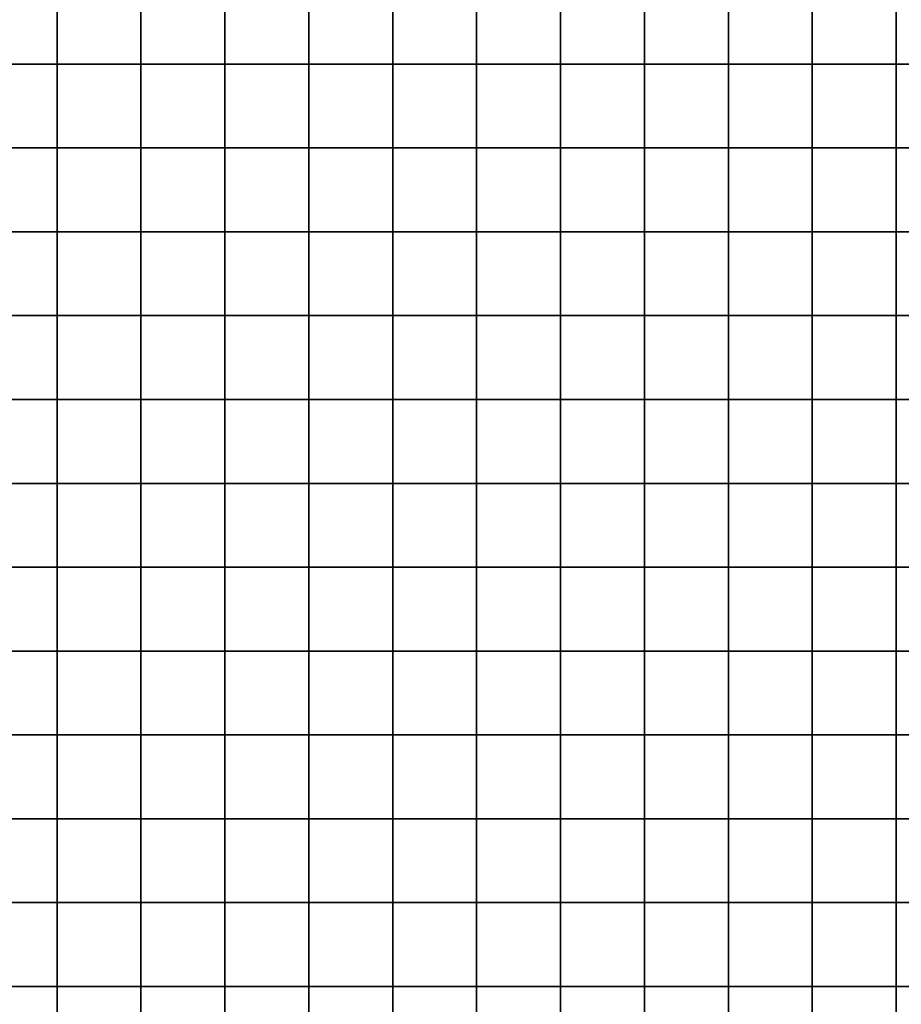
# Model space of a CAD drawing. Header units: inches. Extents: x 116505 to 164884, y 438464 to 468697.
# Tile 10 of 20: x 132712 to 137965, y 453104 to 458974. Entities that reach past the tile are written whole.
import ezdxf

# ---------------------------------------------------------------- set-up
doc = ezdxf.new("R2010")
doc.units = ezdxf.units.IN
doc.header["$MEASUREMENT"] = 0
doc.layers.add('BLADINDELING_UTRECHT', color=10, linetype='Continuous')

msp = doc.modelspace()

# ---------------------------------------------------------------- linework, layer by layer
at = {"layer": 'BLADINDELING_UTRECHT', "color": 233, "true_color": 0xd96ca1}
for points in [[(132434.772, 458709.995), (132434.772, 459209.995), (132934.772, 459209.995), (132934.772, 458709.995)], [(132934.772, 458709.995), (132934.772, 459209.995), (133434.772, 459209.995), (133434.772, 458709.995)], [(133434.772, 458709.995), (133434.772, 459209.995), (133934.772, 459209.995), (133934.772, 458709.995)], [(133934.772, 458709.995), (133934.772, 459209.995), (134434.772, 459209.995), (134434.772, 458709.995)], [(134434.772, 458709.995), (134434.772, 459209.995), (134934.772, 459209.995), (134934.772, 458709.995)], [(134934.772, 458709.995), (134934.772, 459209.995), (135434.772, 459209.995), (135434.772, 458709.995)], [(135434.772, 458709.995), (135434.772, 459209.995), (135934.772, 459209.995), (135934.772, 458709.995)], [(135934.772, 458709.995), (135934.772, 459209.995), (136434.772, 459209.995), (136434.772, 458709.995)], [(136434.772, 458709.995), (136434.772, 459209.995), (136934.772, 459209.995), (136934.772, 458709.995)], [(136934.772, 458709.995), (136934.772, 459209.995), (137434.772, 459209.995), (137434.772, 458709.995)], [(137434.772, 458709.995), (137434.772, 459209.995), (137934.772, 459209.995), (137934.772, 458709.995)], [(137934.772, 458709.995), (137934.772, 459209.995), (138434.772, 459209.995), (138434.772, 458709.995)], [(132434.772, 458209.995), (132434.772, 458709.995), (132934.772, 458709.995), (132934.772, 458209.995)], [(132934.772, 458209.995), (132934.772, 458709.995), (133434.772, 458709.995), (133434.772, 458209.995)], [(133434.772, 458209.995), (133434.772, 458709.995), (133934.772, 458709.995), (133934.772, 458209.995)], [(133934.772, 458209.995), (133934.772, 458709.995), (134434.772, 458709.995), (134434.772, 458209.995)], [(134434.772, 458209.995), (134434.772, 458709.995), (134934.772, 458709.995), (134934.772, 458209.995)], [(134934.772, 458209.995), (134934.772, 458709.995), (135434.772, 458709.995), (135434.772, 458209.995)], [(135434.772, 458209.995), (135434.772, 458709.995), (135934.772, 458709.995), (135934.772, 458209.995)], [(135934.772, 458209.995), (135934.772, 458709.995), (136434.772, 458709.995), (136434.772, 458209.995)], [(136434.772, 458209.995), (136434.772, 458709.995), (136934.772, 458709.995), (136934.772, 458209.995)], [(136934.772, 458209.995), (136934.772, 458709.995), (137434.772, 458709.995), (137434.772, 458209.995)], [(137434.772, 458209.995), (137434.772, 458709.995), (137934.772, 458709.995), (137934.772, 458209.995)], [(137934.772, 458209.995), (137934.772, 458709.995), (138434.772, 458709.995), (138434.772, 458209.995)], [(132434.772, 457709.995), (132434.772, 458209.995), (132934.772, 458209.995), (132934.772, 457709.995)], [(132934.772, 457709.995), (132934.772, 458209.995), (133434.772, 458209.995), (133434.772, 457709.995)], [(133434.772, 457709.995), (133434.772, 458209.995), (133934.772, 458209.995), (133934.772, 457709.995)], [(133934.772, 457709.995), (133934.772, 458209.995), (134434.772, 458209.995), (134434.772, 457709.995)], [(134434.772, 457709.995), (134434.772, 458209.995), (134934.772, 458209.995), (134934.772, 457709.995)], [(134934.772, 457709.995), (134934.772, 458209.995), (135434.772, 458209.995), (135434.772, 457709.995)], [(135434.772, 457709.995), (135434.772, 458209.995), (135934.772, 458209.995), (135934.772, 457709.995)], [(135934.772, 457709.995), (135934.772, 458209.995), (136434.772, 458209.995), (136434.772, 457709.995)], [(136434.772, 457709.995), (136434.772, 458209.995), (136934.772, 458209.995), (136934.772, 457709.995)], [(136934.772, 457709.995), (136934.772, 458209.995), (137434.772, 458209.995), (137434.772, 457709.995)], [(137434.772, 457709.995), (137434.772, 458209.995), (137934.772, 458209.995), (137934.772, 457709.995)], [(137934.772, 457709.995), (137934.772, 458209.995), (138434.772, 458209.995), (138434.772, 457709.995)], [(132434.772, 457209.995), (132434.772, 457709.995), (132934.772, 457709.995), (132934.772, 457209.995)], [(132934.772, 457209.995), (132934.772, 457709.995), (133434.772, 457709.995), (133434.772, 457209.995)], [(133434.772, 457209.995), (133434.772, 457709.995), (133934.772, 457709.995), (133934.772, 457209.995)], [(133934.772, 457209.995), (133934.772, 457709.995), (134434.772, 457709.995), (134434.772, 457209.995)], [(134434.772, 457209.995), (134434.772, 457709.995), (134934.772, 457709.995), (134934.772, 457209.995)], [(134934.772, 457209.995), (134934.772, 457709.995), (135434.772, 457709.995), (135434.772, 457209.995)], [(135434.772, 457209.995), (135434.772, 457709.995), (135934.772, 457709.995), (135934.772, 457209.995)], [(135934.772, 457209.995), (135934.772, 457709.995), (136434.772, 457709.995), (136434.772, 457209.995)], [(136434.772, 457209.995), (136434.772, 457709.995), (136934.772, 457709.995), (136934.772, 457209.995)], [(136934.772, 457209.995), (136934.772, 457709.995), (137434.772, 457709.995), (137434.772, 457209.995)], [(137434.772, 457209.995), (137434.772, 457709.995), (137934.772, 457709.995), (137934.772, 457209.995)], [(137934.772, 457209.995), (137934.772, 457709.995), (138434.772, 457709.995), (138434.772, 457209.995)], [(132434.772, 456709.995), (132434.772, 457209.995), (132934.772, 457209.995), (132934.772, 456709.995)], [(132934.772, 456709.995), (132934.772, 457209.995), (133434.772, 457209.995), (133434.772, 456709.995)], [(133434.772, 456709.995), (133434.772, 457209.995), (133934.772, 457209.995), (133934.772, 456709.995)], [(133934.772, 456709.995), (133934.772, 457209.995), (134434.772, 457209.995), (134434.772, 456709.995)], [(134434.772, 456709.995), (134434.772, 457209.995), (134934.772, 457209.995), (134934.772, 456709.995)], [(134934.772, 456709.995), (134934.772, 457209.995), (135434.772, 457209.995), (135434.772, 456709.995)], [(135434.772, 456709.995), (135434.772, 457209.995), (135934.772, 457209.995), (135934.772, 456709.995)], [(135934.772, 456709.995), (135934.772, 457209.995), (136434.772, 457209.995), (136434.772, 456709.995)], [(136434.772, 456709.995), (136434.772, 457209.995), (136934.772, 457209.995), (136934.772, 456709.995)], [(136934.772, 456709.995), (136934.772, 457209.995), (137434.772, 457209.995), (137434.772, 456709.995)], [(137434.772, 456709.995), (137434.772, 457209.995), (137934.772, 457209.995), (137934.772, 456709.995)], [(137934.772, 456709.995), (137934.772, 457209.995), (138434.772, 457209.995), (138434.772, 456709.995)], [(132434.772, 456209.995), (132434.772, 456709.995), (132934.772, 456709.995), (132934.772, 456209.995)], [(132934.772, 456209.995), (132934.772, 456709.995), (133434.772, 456709.995), (133434.772, 456209.995)], [(133434.772, 456209.995), (133434.772, 456709.995), (133934.772, 456709.995), (133934.772, 456209.995)], [(133934.772, 456209.995), (133934.772, 456709.995), (134434.772, 456709.995), (134434.772, 456209.995)], [(134434.772, 456209.995), (134434.772, 456709.995), (134934.772, 456709.995), (134934.772, 456209.995)], [(134934.772, 456209.995), (134934.772, 456709.995), (135434.772, 456709.995), (135434.772, 456209.995)], [(135434.772, 456209.995), (135434.772, 456709.995), (135934.772, 456709.995), (135934.772, 456209.995)], [(135934.772, 456209.995), (135934.772, 456709.995), (136434.772, 456709.995), (136434.772, 456209.995)], [(136434.772, 456209.995), (136434.772, 456709.995), (136934.772, 456709.995), (136934.772, 456209.995)], [(136934.772, 456209.995), (136934.772, 456709.995), (137434.772, 456709.995), (137434.772, 456209.995)], [(137434.772, 456209.995), (137434.772, 456709.995), (137934.772, 456709.995), (137934.772, 456209.995)], [(137934.772, 456209.995), (137934.772, 456709.995), (138434.772, 456709.995), (138434.772, 456209.995)], [(132434.772, 455709.995), (132434.772, 456209.995), (132934.772, 456209.995), (132934.772, 455709.995)], [(132934.772, 455709.995), (132934.772, 456209.995), (133434.772, 456209.995), (133434.772, 455709.995)], [(133434.772, 455709.995), (133434.772, 456209.995), (133934.772, 456209.995), (133934.772, 455709.995)], [(133934.772, 455709.995), (133934.772, 456209.995), (134434.772, 456209.995), (134434.772, 455709.995)], [(134434.772, 455709.995), (134434.772, 456209.995), (134934.772, 456209.995), (134934.772, 455709.995)], [(134934.772, 455709.995), (134934.772, 456209.995), (135434.772, 456209.995), (135434.772, 455709.995)], [(135434.772, 455709.995), (135434.772, 456209.995), (135934.772, 456209.995), (135934.772, 455709.995)], [(135934.772, 455709.995), (135934.772, 456209.995), (136434.772, 456209.995), (136434.772, 455709.995)], [(136434.772, 455709.995), (136434.772, 456209.995), (136934.772, 456209.995), (136934.772, 455709.995)], [(136934.772, 455709.995), (136934.772, 456209.995), (137434.772, 456209.995), (137434.772, 455709.995)], [(137434.772, 455709.995), (137434.772, 456209.995), (137934.772, 456209.995), (137934.772, 455709.995)], [(137934.772, 455709.995), (137934.772, 456209.995), (138434.772, 456209.995), (138434.772, 455709.995)], [(132434.772, 455209.995), (132434.772, 455709.995), (132934.772, 455709.995), (132934.772, 455209.995)], [(132934.772, 455209.995), (132934.772, 455709.995), (133434.772, 455709.995), (133434.772, 455209.995)], [(133434.772, 455209.995), (133434.772, 455709.995), (133934.772, 455709.995), (133934.772, 455209.995)], [(133934.772, 455209.995), (133934.772, 455709.995), (134434.772, 455709.995), (134434.772, 455209.995)], [(134434.772, 455209.995), (134434.772, 455709.995), (134934.772, 455709.995), (134934.772, 455209.995)], [(134934.772, 455209.995), (134934.772, 455709.995), (135434.772, 455709.995), (135434.772, 455209.995)], [(135434.772, 455209.995), (135434.772, 455709.995), (135934.772, 455709.995), (135934.772, 455209.995)], [(135934.772, 455209.995), (135934.772, 455709.995), (136434.772, 455709.995), (136434.772, 455209.995)], [(136434.772, 455209.995), (136434.772, 455709.995), (136934.772, 455709.995), (136934.772, 455209.995)], [(136934.772, 455209.995), (136934.772, 455709.995), (137434.772, 455709.995), (137434.772, 455209.995)], [(137434.772, 455209.995), (137434.772, 455709.995), (137934.772, 455709.995), (137934.772, 455209.995)], [(137934.772, 455209.995), (137934.772, 455709.995), (138434.772, 455709.995), (138434.772, 455209.995)], [(132434.772, 454709.995), (132434.772, 455209.995), (132934.772, 455209.995), (132934.772, 454709.995)], [(132934.772, 454709.995), (132934.772, 455209.995), (133434.772, 455209.995), (133434.772, 454709.995)], [(133434.772, 454709.995), (133434.772, 455209.995), (133934.772, 455209.995), (133934.772, 454709.995)], [(133934.772, 454709.995), (133934.772, 455209.995), (134434.772, 455209.995), (134434.772, 454709.995)], [(134434.772, 454709.995), (134434.772, 455209.995), (134934.772, 455209.995), (134934.772, 454709.995)], [(134934.772, 454709.995), (134934.772, 455209.995), (135434.772, 455209.995), (135434.772, 454709.995)], [(135434.772, 454709.995), (135434.772, 455209.995), (135934.772, 455209.995), (135934.772, 454709.995)], [(135934.772, 454709.995), (135934.772, 455209.995), (136434.772, 455209.995), (136434.772, 454709.995)], [(136434.772, 454709.995), (136434.772, 455209.995), (136934.772, 455209.995), (136934.772, 454709.995)], [(136934.772, 454709.995), (136934.772, 455209.995), (137434.772, 455209.995), (137434.772, 454709.995)], [(137434.772, 454709.995), (137434.772, 455209.995), (137934.772, 455209.995), (137934.772, 454709.995)], [(137934.772, 454709.995), (137934.772, 455209.995), (138434.772, 455209.995), (138434.772, 454709.995)], [(132434.772, 454209.995), (132434.772, 454709.995), (132934.772, 454709.995), (132934.772, 454209.995)], [(132934.772, 454209.995), (132934.772, 454709.995), (133434.772, 454709.995), (133434.772, 454209.995)], [(133434.772, 454209.995), (133434.772, 454709.995), (133934.772, 454709.995), (133934.772, 454209.995)], [(133934.772, 454209.995), (133934.772, 454709.995), (134434.772, 454709.995), (134434.772, 454209.995)], [(134434.772, 454209.995), (134434.772, 454709.995), (134934.772, 454709.995), (134934.772, 454209.995)], [(134934.772, 454209.995), (134934.772, 454709.995), (135434.772, 454709.995), (135434.772, 454209.995)], [(135434.772, 454209.995), (135434.772, 454709.995), (135934.772, 454709.995), (135934.772, 454209.995)], [(135934.772, 454209.995), (135934.772, 454709.995), (136434.772, 454709.995), (136434.772, 454209.995)], [(136434.772, 454209.995), (136434.772, 454709.995), (136934.772, 454709.995), (136934.772, 454209.995)], [(136934.772, 454209.995), (136934.772, 454709.995), (137434.772, 454709.995), (137434.772, 454209.995)], [(137434.772, 454209.995), (137434.772, 454709.995), (137934.772, 454709.995), (137934.772, 454209.995)], [(137934.772, 454209.995), (137934.772, 454709.995), (138434.772, 454709.995), (138434.772, 454209.995)], [(132434.772, 453709.995), (132434.772, 454209.995), (132934.772, 454209.995), (132934.772, 453709.995)], [(132934.772, 453709.995), (132934.772, 454209.995), (133434.772, 454209.995), (133434.772, 453709.995)], [(133434.772, 453709.995), (133434.772, 454209.995), (133934.772, 454209.995), (133934.772, 453709.995)], [(133934.772, 453709.995), (133934.772, 454209.995), (134434.772, 454209.995), (134434.772, 453709.995)], [(134434.772, 453709.995), (134434.772, 454209.995), (134934.772, 454209.995), (134934.772, 453709.995)], [(134934.772, 453709.995), (134934.772, 454209.995), (135434.772, 454209.995), (135434.772, 453709.995)], [(135434.772, 453709.995), (135434.772, 454209.995), (135934.772, 454209.995), (135934.772, 453709.995)], [(135934.772, 453709.995), (135934.772, 454209.995), (136434.772, 454209.995), (136434.772, 453709.995)], [(136434.772, 453709.995), (136434.772, 454209.995), (136934.772, 454209.995), (136934.772, 453709.995)], [(136934.772, 453709.995), (136934.772, 454209.995), (137434.772, 454209.995), (137434.772, 453709.995)], [(137434.772, 453709.995), (137434.772, 454209.995), (137934.772, 454209.995), (137934.772, 453709.995)], [(137934.772, 453709.995), (137934.772, 454209.995), (138434.772, 454209.995), (138434.772, 453709.995)], [(132434.772, 453209.995), (132434.772, 453709.995), (132934.772, 453709.995), (132934.772, 453209.995)], [(132934.772, 453209.995), (132934.772, 453709.995), (133434.772, 453709.995), (133434.772, 453209.995)], [(133434.772, 453209.995), (133434.772, 453709.995), (133934.772, 453709.995), (133934.772, 453209.995)], [(133934.772, 453209.995), (133934.772, 453709.995), (134434.772, 453709.995), (134434.772, 453209.995)], [(134434.772, 453209.995), (134434.772, 453709.995), (134934.772, 453709.995), (134934.772, 453209.995)], [(134934.772, 453209.995), (134934.772, 453709.995), (135434.772, 453709.995), (135434.772, 453209.995)], [(135434.772, 453209.995), (135434.772, 453709.995), (135934.772, 453709.995), (135934.772, 453209.995)], [(135934.772, 453209.995), (135934.772, 453709.995), (136434.772, 453709.995), (136434.772, 453209.995)], [(136434.772, 453209.995), (136434.772, 453709.995), (136934.772, 453709.995), (136934.772, 453209.995)], [(136934.772, 453209.995), (136934.772, 453709.995), (137434.772, 453709.995), (137434.772, 453209.995)], [(137434.772, 453209.995), (137434.772, 453709.995), (137934.772, 453709.995), (137934.772, 453209.995)], [(137934.772, 453209.995), (137934.772, 453709.995), (138434.772, 453709.995), (138434.772, 453209.995)], [(132434.772, 452709.995), (132434.772, 453209.995), (132934.772, 453209.995), (132934.772, 452709.995)], [(132934.772, 452709.995), (132934.772, 453209.995), (133434.772, 453209.995), (133434.772, 452709.995)], [(133434.772, 452709.995), (133434.772, 453209.995), (133934.772, 453209.995), (133934.772, 452709.995)], [(133934.772, 452709.995), (133934.772, 453209.995), (134434.772, 453209.995), (134434.772, 452709.995)], [(134434.772, 452709.995), (134434.772, 453209.995), (134934.772, 453209.995), (134934.772, 452709.995)], [(134934.772, 452709.995), (134934.772, 453209.995), (135434.772, 453209.995), (135434.772, 452709.995)], [(135434.772, 452709.995), (135434.772, 453209.995), (135934.772, 453209.995), (135934.772, 452709.995)], [(135934.772, 452709.995), (135934.772, 453209.995), (136434.772, 453209.995), (136434.772, 452709.995)], [(136434.772, 452709.995), (136434.772, 453209.995), (136934.772, 453209.995), (136934.772, 452709.995)], [(136934.772, 452709.995), (136934.772, 453209.995), (137434.772, 453209.995), (137434.772, 452709.995)], [(137434.772, 452709.995), (137434.772, 453209.995), (137934.772, 453209.995), (137934.772, 452709.995)], [(137934.772, 452709.995), (137934.772, 453209.995), (138434.772, 453209.995), (138434.772, 452709.995)]]:
    msp.add_lwpolyline(points, close=True, dxfattribs=at)

doc.saveas('drawing.dxf')
